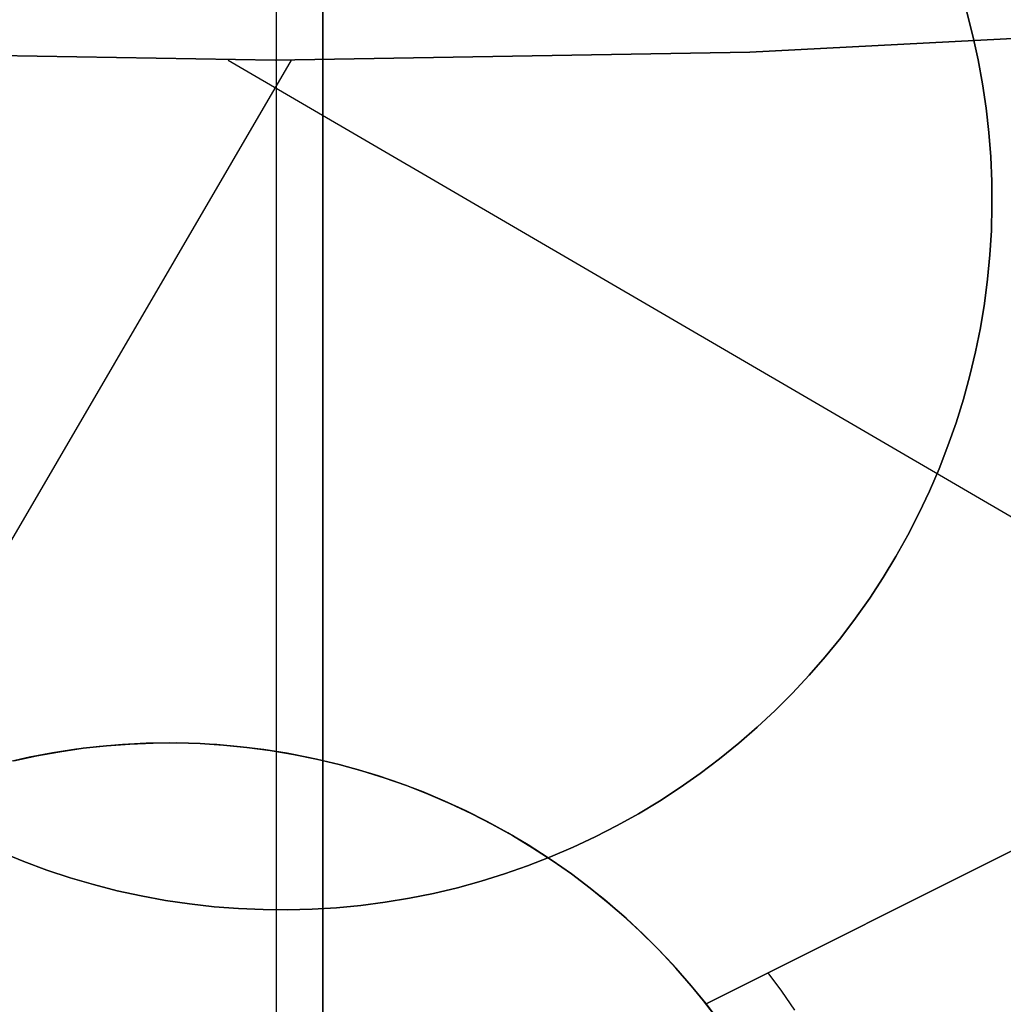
# Model space of a CAD drawing. Header units: millimetres. Extents: x 10871 to 12032, y -2698 to -1680.
# Tile 50 of 183: x 11450.45 to 11454.04, y -2100.76 to -2097.15. Entities that reach past the tile are written whole.
import ezdxf

# ---------------------------------------------------------------- set-up
doc = ezdxf.new("R2010")
doc.units = ezdxf.units.MM
doc.layers.add('1', color=7, linetype='Continuous')
doc.layers.add('color', color=7, linetype='Continuous')

msp = doc.modelspace()

# ---------------------------------------------------------------- linework, layer by layer
at = {"layer": '1', "color": 7, "true_color": 0xffffff}
for p, q in [((11451.5545, -2123.1101, 71.7042), (11451.5545, -1971.4994, 71.7042)), ((11451.5545, -1971.4994, 71.7042), (11451.5545, -2123.1101, 71.7042)), ((11451.5545, -2115.3047, 44.6532), (11451.5545, -2067.3044, 44.6532)), ((11451.5545, -2067.3044, 44.6532), (11451.5545, -2115.3047, 44.6532)), ((11451.5545, -2116.8047, 53.1532), (11451.5545, -2096.8047, 53.1532)), ((11451.5545, -2096.8047, 53.1532), (11451.5545, -2116.8047, 53.1532)), ((11451.5545, -2125.3907, 69.7042), (11451.5545, -2096.8047, 69.7042)), ((11451.5545, -2096.8047, 69.7042), (11451.5545, -2125.3907, 69.7042)), ((11453.933, -2097.2102, 206.5665), (11453.9108, -2097.1232, 206.5665)), ((11453.9108, -2097.1232, 208.3851), (11453.933, -2097.2102, 208.3851)), ((11453.933, -2097.2102, 206.5665), (11453.9108, -2097.1232, 206.5665)), ((11453.9108, -2097.1232, 208.3851), (11453.933, -2097.2102, 208.3851)), ((11453.933, -2097.2102, 207.4758), (11453.9108, -2097.1232, 207.4758)), ((11453.1173, -2097.2698, 70.9035), (11454.8526, -2097.1793, 70.9035)), ((11453.1173, -2097.2698, 70.9035), (11454.8526, -2097.1793, 70.9035)), ((11454.8526, -2097.1793, 76.4035), (11453.1173, -2097.2698, 76.4035)), ((11454.8526, -2097.1793, 73.6535), (11453.1173, -2097.2698, 73.6535)), ((11453.1173, -2097.2698, 76.4035), (11454.8526, -2097.1793, 76.4035)), ((11453.1173, -2097.2698, 34.8035), (11454.8526, -2097.1793, 34.8035)), ((11453.1173, -2097.2698, 34.8035), (11454.8526, -2097.1793, 34.8035)), ((11454.8526, -2097.1793, 42.8035), (11453.1173, -2097.2698, 42.8035)), ((11454.8526, -2097.1793, 38.8035), (11453.1173, -2097.2698, 38.8035)), ((11453.1173, -2097.2698, 42.8035), (11454.8526, -2097.1793, 42.8035)), ((11453.9522, -2097.2978, 206.5665), (11453.933, -2097.2102, 206.5665)), ((11453.933, -2097.2102, 208.3851), (11453.9522, -2097.2978, 208.3851)), ((11453.9522, -2097.2978, 206.5665), (11453.933, -2097.2102, 206.5665)), ((11453.933, -2097.2102, 208.3851), (11453.9522, -2097.2978, 208.3851)), ((11453.9522, -2097.2978, 207.4758), (11453.933, -2097.2102, 207.4758)), ((11449.6426, -2097.2695, 70.9035), (11451.38, -2097.2998, 70.9035)), ((11449.6426, -2097.2695, 70.9035), (11451.38, -2097.2998, 70.9035)), ((11451.38, -2097.2998, 76.4035), (11449.6426, -2097.2695, 76.4035)), ((11451.38, -2097.2998, 73.6535), (11449.6426, -2097.2695, 73.6535)), ((11449.6426, -2097.2695, 76.4035), (11451.38, -2097.2998, 76.4035)), ((11449.6426, -2097.2695, 34.8035), (11451.38, -2097.2998, 34.8035)), ((11449.6426, -2097.2695, 34.8035), (11451.38, -2097.2998, 34.8035)), ((11451.38, -2097.2998, 42.8035), (11449.6426, -2097.2695, 42.8035)), ((11451.38, -2097.2998, 38.8035), (11449.6426, -2097.2695, 38.8035)), ((11449.6426, -2097.2695, 42.8035), (11451.38, -2097.2998, 42.8035)), ((11451.38, -2097.2998, 70.9035), (11453.1173, -2097.2698, 70.9035)), ((11451.38, -2097.2998, 70.9035), (11453.1173, -2097.2698, 70.9035)), ((11453.1173, -2097.2698, 76.4035), (11451.38, -2097.2998, 76.4035)), ((11453.1173, -2097.2698, 73.6535), (11451.38, -2097.2998, 73.6535)), ((11451.38, -2097.2998, 76.4035), (11453.1173, -2097.2698, 76.4035)), ((11451.38, -2097.2998, 34.8035), (11453.1173, -2097.2698, 34.8035)), ((11451.38, -2097.2998, 34.8035), (11453.1173, -2097.2698, 34.8035)), ((11453.1173, -2097.2698, 42.8035), (11451.38, -2097.2998, 42.8035)), ((11453.1173, -2097.2698, 38.8035), (11451.38, -2097.2998, 38.8035)), ((11451.38, -2097.2998, 42.8035), (11453.1173, -2097.2698, 42.8035)), ((11451.4393, -2097.2998, 34.8035), (11437.5967, -2121.0267, 34.8035)), ((11451.2086, -2097.2995, 34.8035), (11482.4903, -2115.5497, 34.8035)), ((11453.9684, -2097.3861, 206.5665), (11453.9522, -2097.2978, 206.5665)), ((11453.9522, -2097.2978, 208.3851), (11453.9684, -2097.3861, 208.3851)), ((11453.9684, -2097.3861, 206.5665), (11453.9522, -2097.2978, 206.5665)), ((11453.9522, -2097.2978, 208.3851), (11453.9684, -2097.3861, 208.3851)), ((11453.9684, -2097.3861, 207.4758), (11453.9522, -2097.2978, 207.4758)), ((11453.9815, -2097.4749, 206.5665), (11453.9684, -2097.3861, 206.5665)), ((11453.9684, -2097.3861, 208.3851), (11453.9815, -2097.4749, 208.3851)), ((11453.9815, -2097.4749, 206.5665), (11453.9684, -2097.3861, 206.5665)), ((11453.9684, -2097.3861, 208.3851), (11453.9815, -2097.4749, 208.3851)), ((11453.9815, -2097.4749, 207.4758), (11453.9684, -2097.3861, 207.4758)), ((11453.9916, -2097.5641, 206.5665), (11453.9815, -2097.4749, 206.5665)), ((11453.9815, -2097.4749, 208.3851), (11453.9916, -2097.5641, 208.3851)), ((11453.9916, -2097.5641, 206.5665), (11453.9815, -2097.4749, 206.5665)), ((11453.9815, -2097.4749, 208.3851), (11453.9916, -2097.5641, 208.3851)), ((11453.9916, -2097.5641, 207.4758), (11453.9815, -2097.4749, 207.4758)), ((11453.9985, -2097.6536, 206.5665), (11453.9916, -2097.5641, 206.5665)), ((11453.9916, -2097.5641, 208.3851), (11453.9985, -2097.6536, 208.3851)), ((11453.9985, -2097.6536, 206.5665), (11453.9916, -2097.5641, 206.5665)), ((11453.9916, -2097.5641, 208.3851), (11453.9985, -2097.6536, 208.3851)), ((11453.9985, -2097.6536, 207.4758), (11453.9916, -2097.5641, 207.4758)), ((11454.0024, -2097.7432, 206.5665), (11453.9985, -2097.6536, 206.5665)), ((11453.9985, -2097.6536, 208.3851), (11454.0024, -2097.7432, 208.3851)), ((11454.0024, -2097.7432, 206.5665), (11453.9985, -2097.6536, 206.5665)), ((11453.9985, -2097.6536, 208.3851), (11454.0024, -2097.7432, 208.3851)), ((11454.0024, -2097.7432, 207.4758), (11453.9985, -2097.6536, 207.4758)), ((11454.0032, -2097.833, 206.5665), (11454.0024, -2097.7432, 206.5665)), ((11454.0024, -2097.7432, 208.3851), (11454.0032, -2097.833, 208.3851)), ((11454.0032, -2097.833, 206.5665), (11454.0024, -2097.7432, 206.5665)), ((11454.0024, -2097.7432, 208.3851), (11454.0032, -2097.833, 208.3851)), ((11454.0032, -2097.833, 207.4758), (11454.0024, -2097.7432, 207.4758)), ((11454.0009, -2097.9227, 206.5665), (11454.0032, -2097.833, 206.5665)), ((11454.0032, -2097.833, 208.3851), (11454.0009, -2097.9227, 208.3851)), ((11454.0009, -2097.9227, 206.5665), (11454.0032, -2097.833, 206.5665)), ((11454.0032, -2097.833, 208.3851), (11454.0009, -2097.9227, 208.3851)), ((11454.0009, -2097.9227, 207.4758), (11454.0032, -2097.833, 207.4758)), ((11453.9954, -2098.0123, 206.5665), (11454.0009, -2097.9227, 206.5665)), ((11454.0009, -2097.9227, 208.3851), (11453.9954, -2098.0123, 208.3851)), ((11453.9954, -2098.0123, 206.5665), (11454.0009, -2097.9227, 206.5665)), ((11454.0009, -2097.9227, 208.3851), (11453.9954, -2098.0123, 208.3851)), ((11453.9954, -2098.0123, 207.4758), (11454.0009, -2097.9227, 207.4758)), ((11453.9869, -2098.1017, 206.5665), (11453.9954, -2098.0123, 206.5665)), ((11453.9954, -2098.0123, 208.3851), (11453.9869, -2098.1017, 208.3851)), ((11453.9869, -2098.1017, 206.5665), (11453.9954, -2098.0123, 206.5665)), ((11453.9954, -2098.0123, 208.3851), (11453.9869, -2098.1017, 208.3851)), ((11453.9869, -2098.1017, 207.4758), (11453.9954, -2098.0123, 207.4758)), ((11453.9753, -2098.1907, 206.5665), (11453.9869, -2098.1017, 206.5665)), ((11453.9869, -2098.1017, 208.3851), (11453.9753, -2098.1907, 208.3851)), ((11453.9753, -2098.1907, 206.5665), (11453.9869, -2098.1017, 206.5665)), ((11453.9869, -2098.1017, 208.3851), (11453.9753, -2098.1907, 208.3851)), ((11453.9753, -2098.1907, 207.4758), (11453.9869, -2098.1017, 207.4758)), ((11453.9607, -2098.2792, 206.5665), (11453.9753, -2098.1907, 206.5665)), ((11453.9753, -2098.1907, 208.3851), (11453.9607, -2098.2792, 208.3851)), ((11453.9607, -2098.2792, 206.5665), (11453.9753, -2098.1907, 206.5665)), ((11453.9753, -2098.1907, 208.3851), (11453.9607, -2098.2792, 208.3851)), ((11453.9607, -2098.2792, 207.4758), (11453.9753, -2098.1907, 207.4758)), ((11453.943, -2098.3672, 206.5665), (11453.9607, -2098.2792, 206.5665)), ((11453.9607, -2098.2792, 208.3851), (11453.943, -2098.3672, 208.3851)), ((11453.943, -2098.3672, 206.5665), (11453.9607, -2098.2792, 206.5665)), ((11453.9607, -2098.2792, 208.3851), (11453.943, -2098.3672, 208.3851)), ((11453.943, -2098.3672, 207.4758), (11453.9607, -2098.2792, 207.4758)), ((11453.9223, -2098.4545, 206.5665), (11453.943, -2098.3672, 206.5665)), ((11453.943, -2098.3672, 208.3851), (11453.9223, -2098.4545, 208.3851)), ((11453.9223, -2098.4545, 206.5665), (11453.943, -2098.3672, 206.5665)), ((11453.943, -2098.3672, 208.3851), (11453.9223, -2098.4545, 208.3851)), ((11453.9223, -2098.4545, 207.4758), (11453.943, -2098.3672, 207.4758)), ((11453.8985, -2098.5411, 206.5665), (11453.9223, -2098.4545, 206.5665)), ((11453.9223, -2098.4545, 208.3851), (11453.8985, -2098.5411, 208.3851)), ((11453.8985, -2098.5411, 206.5665), (11453.9223, -2098.4545, 206.5665)), ((11453.9223, -2098.4545, 208.3851), (11453.8985, -2098.5411, 208.3851)), ((11453.8985, -2098.5411, 207.4758), (11453.9223, -2098.4545, 207.4758)), ((11453.8718, -2098.6268, 206.5665), (11453.8985, -2098.5411, 206.5665)), ((11453.8985, -2098.5411, 208.3851), (11453.8718, -2098.6268, 208.3851)), ((11453.8718, -2098.6268, 206.5665), (11453.8985, -2098.5411, 206.5665)), ((11453.8985, -2098.5411, 208.3851), (11453.8718, -2098.6268, 208.3851)), ((11453.8718, -2098.6268, 207.4758), (11453.8985, -2098.5411, 207.4758)), ((11453.8422, -2098.7115, 206.5665), (11453.8718, -2098.6268, 206.5665)), ((11453.8718, -2098.6268, 208.3851), (11453.8422, -2098.7115, 208.3851)), ((11453.8422, -2098.7115, 206.5665), (11453.8718, -2098.6268, 206.5665)), ((11453.8718, -2098.6268, 208.3851), (11453.8422, -2098.7115, 208.3851)), ((11453.8422, -2098.7115, 207.4758), (11453.8718, -2098.6268, 207.4758)), ((11453.8096, -2098.7952, 206.5665), (11453.8422, -2098.7115, 206.5665)), ((11453.8422, -2098.7115, 208.3851), (11453.8096, -2098.7952, 208.3851)), ((11453.8096, -2098.7952, 206.5665), (11453.8422, -2098.7115, 206.5665)), ((11453.8422, -2098.7115, 208.3851), (11453.8096, -2098.7952, 208.3851)), ((11453.8096, -2098.7952, 207.4758), (11453.8422, -2098.7115, 207.4758)), ((11453.7742, -2098.8776, 206.5665), (11453.8096, -2098.7952, 206.5665)), ((11453.8096, -2098.7952, 208.3851), (11453.7742, -2098.8776, 208.3851)), ((11453.7742, -2098.8776, 206.5665), (11453.8096, -2098.7952, 206.5665)), ((11453.8096, -2098.7952, 208.3851), (11453.7742, -2098.8776, 208.3851)), ((11453.7742, -2098.8776, 207.4758), (11453.8096, -2098.7952, 207.4758)), ((11453.736, -2098.9588, 206.5665), (11453.7742, -2098.8776, 206.5665)), ((11453.7742, -2098.8776, 208.3851), (11453.736, -2098.9588, 208.3851)), ((11453.736, -2098.9588, 206.5665), (11453.7742, -2098.8776, 206.5665)), ((11453.7742, -2098.8776, 208.3851), (11453.736, -2098.9588, 208.3851)), ((11453.736, -2098.9588, 207.4758), (11453.7742, -2098.8776, 207.4758)), ((11453.6949, -2099.0387, 206.5665), (11453.736, -2098.9588, 206.5665)), ((11453.736, -2098.9588, 208.3851), (11453.6949, -2099.0387, 208.3851)), ((11453.6949, -2099.0387, 206.5665), (11453.736, -2098.9588, 206.5665)), ((11453.736, -2098.9588, 208.3851), (11453.6949, -2099.0387, 208.3851)), ((11453.6949, -2099.0387, 207.4758), (11453.736, -2098.9588, 207.4758)), ((11453.6512, -2099.117, 206.5665), (11453.6949, -2099.0387, 206.5665)), ((11453.6949, -2099.0387, 208.3851), (11453.6512, -2099.117, 208.3851)), ((11453.6512, -2099.117, 206.5665), (11453.6949, -2099.0387, 206.5665)), ((11453.6949, -2099.0387, 208.3851), (11453.6512, -2099.117, 208.3851)), ((11453.6512, -2099.117, 207.4758), (11453.6949, -2099.0387, 207.4758)), ((11453.6048, -2099.1938, 206.5665), (11453.6512, -2099.117, 206.5665)), ((11453.6512, -2099.117, 208.3851), (11453.6048, -2099.1938, 208.3851)), ((11453.6048, -2099.1938, 206.5665), (11453.6512, -2099.117, 206.5665)), ((11453.6512, -2099.117, 208.3851), (11453.6048, -2099.1938, 208.3851)), ((11453.6048, -2099.1938, 207.4758), (11453.6512, -2099.117, 207.4758)), ((11453.5557, -2099.269, 206.5665), (11453.6048, -2099.1938, 206.5665)), ((11453.6048, -2099.1938, 208.3851), (11453.5557, -2099.269, 208.3851)), ((11453.5557, -2099.269, 206.5665), (11453.6048, -2099.1938, 206.5665)), ((11453.6048, -2099.1938, 208.3851), (11453.5557, -2099.269, 208.3851)), ((11453.5557, -2099.269, 207.4758), (11453.6048, -2099.1938, 207.4758)), ((11453.5041, -2099.3424, 206.5665), (11453.5557, -2099.269, 206.5665)), ((11453.5557, -2099.269, 208.3851), (11453.5041, -2099.3424, 208.3851)), ((11453.5041, -2099.3424, 206.5665), (11453.5557, -2099.269, 206.5665)), ((11453.5557, -2099.269, 208.3851), (11453.5041, -2099.3424, 208.3851)), ((11453.5041, -2099.3424, 207.4758), (11453.5557, -2099.269, 207.4758)), ((11453.4499, -2099.414, 206.5665), (11453.5041, -2099.3424, 206.5665)), ((11453.5041, -2099.3424, 208.3851), (11453.4499, -2099.414, 208.3851)), ((11453.4499, -2099.414, 206.5665), (11453.5041, -2099.3424, 206.5665)), ((11453.5041, -2099.3424, 208.3851), (11453.4499, -2099.414, 208.3851)), ((11453.4499, -2099.414, 207.4758), (11453.5041, -2099.3424, 207.4758)), ((11453.3934, -2099.4837, 206.5665), (11453.4499, -2099.414, 206.5665)), ((11453.4499, -2099.414, 208.3851), (11453.3934, -2099.4837, 208.3851)), ((11453.3934, -2099.4837, 206.5665), (11453.4499, -2099.414, 206.5665)), ((11453.4499, -2099.414, 208.3851), (11453.3934, -2099.4837, 208.3851)), ((11453.3934, -2099.4837, 207.4758), (11453.4499, -2099.414, 207.4758)), ((11453.3344, -2099.5514, 206.5665), (11453.3934, -2099.4837, 206.5665)), ((11453.3934, -2099.4837, 208.3851), (11453.3344, -2099.5514, 208.3851)), ((11453.3344, -2099.5514, 206.5665), (11453.3934, -2099.4837, 206.5665)), ((11453.3934, -2099.4837, 208.3851), (11453.3344, -2099.5514, 208.3851)), ((11453.3344, -2099.5514, 207.4758), (11453.3934, -2099.4837, 207.4758)), ((11453.2732, -2099.617, 206.5665), (11453.3344, -2099.5514, 206.5665)), ((11453.3344, -2099.5514, 208.3851), (11453.2732, -2099.617, 208.3851)), ((11453.2732, -2099.617, 206.5665), (11453.3344, -2099.5514, 206.5665)), ((11453.3344, -2099.5514, 208.3851), (11453.2732, -2099.617, 208.3851)), ((11453.2732, -2099.617, 207.4758), (11453.3344, -2099.5514, 207.4758)), ((11453.2097, -2099.6805, 206.5665), (11453.2732, -2099.617, 206.5665)), ((11453.2732, -2099.617, 208.3851), (11453.2097, -2099.6805, 208.3851)), ((11453.2097, -2099.6805, 206.5665), (11453.2732, -2099.617, 206.5665)), ((11453.2732, -2099.617, 208.3851), (11453.2097, -2099.6805, 208.3851)), ((11453.2097, -2099.6805, 207.4758), (11453.2732, -2099.617, 207.4758)), ((11453.2418, -2099.649, 206.5665), (11453.2418, -2099.649, 208.3851)), ((11453.1441, -2099.7417, 206.5665), (11453.2097, -2099.6805, 206.5665)), ((11453.2097, -2099.6805, 208.3851), (11453.1441, -2099.7417, 208.3851)), ((11453.1441, -2099.7417, 206.5665), (11453.2097, -2099.6805, 206.5665)), ((11453.2097, -2099.6805, 208.3851), (11453.1441, -2099.7417, 208.3851)), ((11453.1441, -2099.7417, 207.4758), (11453.2097, -2099.6805, 207.4758)), ((11453.0764, -2099.8007, 206.5665), (11453.1441, -2099.7417, 206.5665)), ((11453.1441, -2099.7417, 208.3851), (11453.0764, -2099.8007, 208.3851)), ((11453.0764, -2099.8007, 206.5665), (11453.1441, -2099.7417, 206.5665)), ((11453.1441, -2099.7417, 208.3851), (11453.0764, -2099.8007, 208.3851)), ((11453.0764, -2099.8007, 207.4758), (11453.1441, -2099.7417, 207.4758)), ((11453.0067, -2099.8572, 206.5665), (11453.0764, -2099.8007, 206.5665)), ((11453.0764, -2099.8007, 208.3851), (11453.0067, -2099.8572, 208.3851)), ((11453.0067, -2099.8572, 206.5665), (11453.0764, -2099.8007, 206.5665)), ((11453.0764, -2099.8007, 208.3851), (11453.0067, -2099.8572, 208.3851)), ((11453.0067, -2099.8572, 207.4758), (11453.0764, -2099.8007, 207.4758)), ((11452.9351, -2099.9114, 206.5665), (11453.0067, -2099.8572, 206.5665)), ((11453.0067, -2099.8572, 208.3851), (11452.9351, -2099.9114, 208.3851)), ((11452.9351, -2099.9114, 206.5665), (11453.0067, -2099.8572, 206.5665)), ((11453.0067, -2099.8572, 208.3851), (11452.9351, -2099.9114, 208.3851)), ((11452.9351, -2099.9114, 207.4758), (11453.0067, -2099.8572, 207.4758)), ((11452.8617, -2099.963, 206.5665), (11452.9351, -2099.9114, 206.5665)), ((11452.9351, -2099.9114, 208.3851), (11452.8617, -2099.963, 208.3851)), ((11452.8617, -2099.963, 206.5665), (11452.9351, -2099.9114, 206.5665)), ((11452.9351, -2099.9114, 208.3851), (11452.8617, -2099.963, 208.3851)), ((11452.8617, -2099.963, 207.4758), (11452.9351, -2099.9114, 207.4758)), ((11452.7866, -2100.012, 206.5665), (11452.8617, -2099.963, 206.5665)), ((11452.8617, -2099.963, 208.3851), (11452.7866, -2100.012, 208.3851)), ((11452.7866, -2100.012, 206.5665), (11452.8617, -2099.963, 206.5665)), ((11452.8617, -2099.963, 208.3851), (11452.7866, -2100.012, 208.3851)), ((11452.7866, -2100.012, 207.4758), (11452.8617, -2099.963, 207.4758)), ((11452.7097, -2100.0585, 206.5665), (11452.7866, -2100.012, 206.5665)), ((11452.7866, -2100.012, 208.3851), (11452.7097, -2100.0585, 208.3851)), ((11452.7097, -2100.0585, 206.5665), (11452.7866, -2100.012, 206.5665)), ((11452.7866, -2100.012, 208.3851), (11452.7097, -2100.0585, 208.3851)), ((11452.7097, -2100.0585, 207.4758), (11452.7866, -2100.012, 207.4758)), ((11452.6314, -2100.1022, 206.5665), (11452.7097, -2100.0585, 206.5665)), ((11452.7097, -2100.0585, 208.3851), (11452.6314, -2100.1022, 208.3851)), ((11452.6314, -2100.1022, 206.5665), (11452.7097, -2100.0585, 206.5665)), ((11452.7097, -2100.0585, 208.3851), (11452.6314, -2100.1022, 208.3851)), ((11452.6314, -2100.1022, 207.4758), (11452.7097, -2100.0585, 207.4758)), ((11452.5515, -2100.1433, 206.5665), (11452.6314, -2100.1022, 206.5665)), ((11452.6314, -2100.1022, 208.3851), (11452.5515, -2100.1433, 208.3851)), ((11452.5515, -2100.1433, 206.5665), (11452.6314, -2100.1022, 206.5665)), ((11452.6314, -2100.1022, 208.3851), (11452.5515, -2100.1433, 208.3851)), ((11452.5515, -2100.1433, 207.4758), (11452.6314, -2100.1022, 207.4758)), ((11452.4703, -2100.1815, 206.5665), (11452.5515, -2100.1433, 206.5665)), ((11452.5515, -2100.1433, 208.3851), (11452.4703, -2100.1815, 208.3851)), ((11452.4703, -2100.1815, 206.5665), (11452.5515, -2100.1433, 206.5665)), ((11452.5515, -2100.1433, 208.3851), (11452.4703, -2100.1815, 208.3851)), ((11452.4703, -2100.1815, 207.4758), (11452.5515, -2100.1433, 207.4758)), ((11452.3879, -2100.2169, 206.5665), (11452.4703, -2100.1815, 206.5665)), ((11452.4703, -2100.1815, 208.3851), (11452.3879, -2100.2169, 208.3851)), ((11452.3879, -2100.2169, 206.5665), (11452.4703, -2100.1815, 206.5665)), ((11452.4703, -2100.1815, 208.3851), (11452.3879, -2100.2169, 208.3851)), ((11452.3879, -2100.2169, 207.4758), (11452.4703, -2100.1815, 207.4758)), ((11450.3773, -2100.1996, 206.5665), (11450.4604, -2100.2336, 206.5665)), ((11450.4604, -2100.2336, 208.3851), (11450.3773, -2100.1996, 208.3851)), ((11450.3773, -2100.1996, 206.5665), (11450.4604, -2100.2336, 206.5665)), ((11450.4604, -2100.2336, 208.3851), (11450.3773, -2100.1996, 208.3851)), ((11450.3773, -2100.1996, 207.4758), (11450.4604, -2100.2336, 207.4758)), ((11452.3042, -2100.2495, 206.5665), (11452.3879, -2100.2169, 206.5665)), ((11452.3879, -2100.2169, 208.3851), (11452.3042, -2100.2495, 208.3851)), ((11452.3042, -2100.2495, 206.5665), (11452.3879, -2100.2169, 206.5665)), ((11452.3879, -2100.2169, 208.3851), (11452.3042, -2100.2495, 208.3851)), ((11452.3042, -2100.2495, 207.4758), (11452.3879, -2100.2169, 207.4758)), ((11450.4604, -2100.2336, 206.5665), (11450.5445, -2100.2647, 206.5665)), ((11450.5445, -2100.2647, 208.3851), (11450.4604, -2100.2336, 208.3851)), ((11450.4604, -2100.2336, 206.5665), (11450.5445, -2100.2647, 206.5665)), ((11450.5445, -2100.2647, 208.3851), (11450.4604, -2100.2336, 208.3851)), ((11450.4604, -2100.2336, 207.4758), (11450.5445, -2100.2647, 207.4758)), ((11452.2195, -2100.2791, 206.5665), (11452.3042, -2100.2495, 206.5665)), ((11452.3042, -2100.2495, 208.3851), (11452.2195, -2100.2791, 208.3851)), ((11452.2195, -2100.2791, 206.5665), (11452.3042, -2100.2495, 206.5665)), ((11452.3042, -2100.2495, 208.3851), (11452.2195, -2100.2791, 208.3851)), ((11452.2195, -2100.2791, 207.4758), (11452.3042, -2100.2495, 207.4758)), ((11450.5445, -2100.2647, 206.5665), (11450.6298, -2100.2928, 206.5665)), ((11450.6298, -2100.2928, 208.3851), (11450.5445, -2100.2647, 208.3851)), ((11450.5445, -2100.2647, 206.5665), (11450.6298, -2100.2928, 206.5665)), ((11450.6298, -2100.2928, 208.3851), (11450.5445, -2100.2647, 208.3851)), ((11450.5445, -2100.2647, 207.4758), (11450.6298, -2100.2928, 207.4758)), ((11450.6298, -2100.2928, 206.5665), (11450.7159, -2100.3181, 206.5665)), ((11450.7159, -2100.3181, 208.3851), (11450.6298, -2100.2928, 208.3851)), ((11450.6298, -2100.2928, 206.5665), (11450.7159, -2100.3181, 206.5665)), ((11450.7159, -2100.3181, 208.3851), (11450.6298, -2100.2928, 208.3851)), ((11450.6298, -2100.2928, 207.4758), (11450.7159, -2100.3181, 207.4758)), ((11452.1338, -2100.3058, 206.5665), (11452.2195, -2100.2791, 206.5665)), ((11452.2195, -2100.2791, 208.3851), (11452.1338, -2100.3058, 208.3851)), ((11452.1338, -2100.3058, 206.5665), (11452.2195, -2100.2791, 206.5665)), ((11452.2195, -2100.2791, 208.3851), (11452.1338, -2100.3058, 208.3851)), ((11452.1338, -2100.3058, 207.4758), (11452.2195, -2100.2791, 207.4758)), ((11450.7159, -2100.3181, 206.5665), (11450.8029, -2100.3403, 206.5665)), ((11450.8029, -2100.3403, 208.3851), (11450.7159, -2100.3181, 208.3851)), ((11450.7159, -2100.3181, 206.5665), (11450.8029, -2100.3403, 206.5665)), ((11450.8029, -2100.3403, 208.3851), (11450.7159, -2100.3181, 208.3851)), ((11450.7159, -2100.3181, 207.4758), (11450.8029, -2100.3403, 207.4758)), ((11451.9599, -2100.3503, 206.5665), (11452.0473, -2100.3295, 206.5665)), ((11452.0473, -2100.3295, 208.3851), (11451.9599, -2100.3503, 208.3851)), ((11451.9599, -2100.3503, 206.5665), (11452.0473, -2100.3295, 206.5665)), ((11452.0473, -2100.3295, 208.3851), (11451.9599, -2100.3503, 208.3851)), ((11451.9599, -2100.3503, 207.4758), (11452.0473, -2100.3295, 207.4758)), ((11452.0473, -2100.3295, 206.5665), (11452.1338, -2100.3058, 206.5665)), ((11452.1338, -2100.3058, 208.3851), (11452.0473, -2100.3295, 208.3851)), ((11452.0473, -2100.3295, 206.5665), (11452.1338, -2100.3058, 206.5665)), ((11452.1338, -2100.3058, 208.3851), (11452.0473, -2100.3295, 208.3851)), ((11452.0473, -2100.3295, 207.4758), (11452.1338, -2100.3058, 207.4758)), ((11450.8029, -2100.3403, 206.5665), (11450.8905, -2100.3595, 206.5665)), ((11450.8905, -2100.3595, 208.3851), (11450.8029, -2100.3403, 208.3851)), ((11450.8029, -2100.3403, 206.5665), (11450.8905, -2100.3595, 206.5665)), ((11450.8905, -2100.3595, 208.3851), (11450.8029, -2100.3403, 208.3851)), ((11450.8029, -2100.3403, 207.4758), (11450.8905, -2100.3595, 207.4758)), ((11450.8905, -2100.3595, 206.5665), (11450.9788, -2100.3757, 206.5665)), ((11450.9788, -2100.3757, 208.3851), (11450.8905, -2100.3595, 208.3851)), ((11450.8905, -2100.3595, 206.5665), (11450.9788, -2100.3757, 206.5665)), ((11450.9788, -2100.3757, 208.3851), (11450.8905, -2100.3595, 208.3851)), ((11450.8905, -2100.3595, 207.4758), (11450.9788, -2100.3757, 207.4758)), ((11451.7834, -2100.3826, 206.5665), (11451.8719, -2100.368, 206.5665)), ((11451.8719, -2100.368, 208.3851), (11451.7834, -2100.3826, 208.3851)), ((11451.7834, -2100.3826, 206.5665), (11451.8719, -2100.368, 206.5665)), ((11451.8719, -2100.368, 208.3851), (11451.7834, -2100.3826, 208.3851)), ((11451.7834, -2100.3826, 207.4758), (11451.8719, -2100.368, 207.4758)), ((11451.8719, -2100.368, 206.5665), (11451.9599, -2100.3503, 206.5665)), ((11451.9599, -2100.3503, 208.3851), (11451.8719, -2100.368, 208.3851)), ((11451.8719, -2100.368, 206.5665), (11451.9599, -2100.3503, 206.5665)), ((11451.9599, -2100.3503, 208.3851), (11451.8719, -2100.368, 208.3851)), ((11451.8719, -2100.368, 207.4758), (11451.9599, -2100.3503, 207.4758)), ((11450.9788, -2100.3757, 206.5665), (11451.0676, -2100.3888, 206.5665)), ((11451.0676, -2100.3888, 208.3851), (11450.9788, -2100.3757, 208.3851)), ((11450.9788, -2100.3757, 206.5665), (11451.0676, -2100.3888, 206.5665)), ((11451.0676, -2100.3888, 208.3851), (11450.9788, -2100.3757, 208.3851)), ((11450.9788, -2100.3757, 207.4758), (11451.0676, -2100.3888, 207.4758)), ((11451.0676, -2100.3888, 206.5665), (11451.1568, -2100.3989, 206.5665)), ((11451.1568, -2100.3989, 208.3851), (11451.0676, -2100.3888, 208.3851)), ((11451.0676, -2100.3888, 206.5665), (11451.1568, -2100.3989, 206.5665)), ((11451.1568, -2100.3989, 208.3851), (11451.0676, -2100.3888, 208.3851)), ((11451.0676, -2100.3888, 207.4758), (11451.1568, -2100.3989, 207.4758)), ((11451.1568, -2100.3989, 206.5665), (11451.2463, -2100.4058, 206.5665)), ((11451.2463, -2100.4058, 208.3851), (11451.1568, -2100.3989, 208.3851)), ((11451.1568, -2100.3989, 206.5665), (11451.2463, -2100.4058, 206.5665)), ((11451.2463, -2100.4058, 208.3851), (11451.1568, -2100.3989, 208.3851)), ((11451.1568, -2100.3989, 207.4758), (11451.2463, -2100.4058, 207.4758)), ((11451.2463, -2100.4058, 206.5665), (11451.336, -2100.4097, 206.5665)), ((11451.336, -2100.4097, 208.3851), (11451.2463, -2100.4058, 208.3851)), ((11451.2463, -2100.4058, 206.5665), (11451.336, -2100.4097, 206.5665)), ((11451.336, -2100.4097, 208.3851), (11451.2463, -2100.4058, 208.3851)), ((11451.2463, -2100.4058, 207.4758), (11451.336, -2100.4097, 207.4758)), ((11451.5154, -2100.4081, 206.5665), (11451.605, -2100.4027, 206.5665)), ((11451.605, -2100.4027, 208.3851), (11451.5154, -2100.4081, 208.3851)), ((11451.5154, -2100.4081, 206.5665), (11451.605, -2100.4027, 206.5665)), ((11451.605, -2100.4027, 208.3851), (11451.5154, -2100.4081, 208.3851)), ((11451.5154, -2100.4081, 207.4758), (11451.605, -2100.4027, 207.4758)), ((11451.605, -2100.4027, 206.5665), (11451.6944, -2100.3942, 206.5665)), ((11451.6944, -2100.3942, 208.3851), (11451.605, -2100.4027, 208.3851)), ((11451.605, -2100.4027, 206.5665), (11451.6944, -2100.3942, 206.5665)), ((11451.6944, -2100.3942, 208.3851), (11451.605, -2100.4027, 208.3851)), ((11451.605, -2100.4027, 207.4758), (11451.6944, -2100.3942, 207.4758)), ((11451.6944, -2100.3942, 206.5665), (11451.7834, -2100.3826, 206.5665)), ((11451.7834, -2100.3826, 208.3851), (11451.6944, -2100.3942, 208.3851)), ((11451.6944, -2100.3942, 206.5665), (11451.7834, -2100.3826, 206.5665)), ((11451.7834, -2100.3826, 208.3851), (11451.6944, -2100.3942, 208.3851)), ((11451.6944, -2100.3942, 207.4758), (11451.7834, -2100.3826, 207.4758)), ((11451.336, -2100.4097, 206.5665), (11451.4257, -2100.4105, 206.5665)), ((11451.4257, -2100.4105, 208.3851), (11451.336, -2100.4097, 208.3851)), ((11451.336, -2100.4097, 206.5665), (11451.4257, -2100.4105, 206.5665)), ((11451.4257, -2100.4105, 208.3851), (11451.336, -2100.4097, 208.3851)), ((11451.336, -2100.4097, 207.4758), (11451.4257, -2100.4105, 207.4758)), ((11451.4257, -2100.4105, 206.5665), (11451.5154, -2100.4081, 206.5665)), ((11451.5154, -2100.4081, 208.3851), (11451.4257, -2100.4105, 208.3851)), ((11451.4257, -2100.4105, 206.5665), (11451.5154, -2100.4081, 206.5665)), ((11451.5154, -2100.4081, 208.3851), (11451.4257, -2100.4105, 208.3851)), ((11451.4257, -2100.4105, 207.4758), (11451.5154, -2100.4081, 207.4758))]:
    msp.add_line(p, q, dxfattribs=at)
at = {"layer": 'color'}
msp.add_line((11451.3836, -1974.3048, 34.8035), (11451.3836, -2120.3048, 34.8035), dxfattribs=at)
at = {"layer": 'color', "color": 254, "true_color": 0xcad1ee}
for p, q in [((11455.2148, -2099.6233, 19.5035), (11452.957, -2100.7548, 19.5035)), ((11452.957, -2100.7548, 13.6734), (11455.2148, -2099.6233, 18.0035)), ((11450.6507, -2099.8226, 11.0035), (11450.5654, -2099.8358, 11.0035)), ((11450.5925, -2099.8313, 19.5035), (11450.6775, -2099.819, 19.5035)), ((11450.6775, -2099.819, 15.2535), (11450.5925, -2099.8313, 15.2535)), ((11450.7364, -2099.8123, 11.0035), (11450.6507, -2099.8226, 11.0035)), ((11450.6775, -2099.819, 19.5035), (11450.7629, -2099.8097, 19.5035)), ((11450.7629, -2099.8097, 15.2535), (11450.6775, -2099.819, 15.2535)), ((11450.8224, -2099.805, 11.0035), (11450.7364, -2099.8123, 11.0035)), ((11450.7629, -2099.8097, 19.5035), (11450.8485, -2099.8033, 19.5035)), ((11450.8485, -2099.8033, 15.2535), (11450.7629, -2099.8097, 15.2535)), ((11450.9086, -2099.8006, 11.0035), (11450.8224, -2099.805, 11.0035)), ((11450.8485, -2099.8033, 19.5035), (11450.9344, -2099.7999, 19.5035)), ((11450.9344, -2099.7999, 15.2535), (11450.8485, -2099.8033, 15.2535)), ((11450.9949, -2099.7993, 11.0035), (11450.9086, -2099.8006, 11.0035)), ((11450.9344, -2099.7999, 19.5035), (11451.0202, -2099.7994, 19.5035)), ((11451.0202, -2099.7994, 15.2535), (11450.9344, -2099.7999, 15.2535)), ((11451.0812, -2099.8009, 11.0035), (11450.9949, -2099.7993, 11.0035)), ((11451.0202, -2099.7994, 19.5035), (11451.1061, -2099.8019, 19.5035)), ((11451.1061, -2099.8019, 15.2535), (11451.0202, -2099.7994, 15.2535)), ((11451.1674, -2099.8055, 11.0035), (11451.0812, -2099.8009, 11.0035)), ((11451.1061, -2099.8019, 19.5035), (11451.1918, -2099.8073, 19.5035)), ((11451.1918, -2099.8073, 15.2535), (11451.1061, -2099.8019, 15.2535)), ((11451.2533, -2099.813, 11.0035), (11451.1674, -2099.8055, 11.0035)), ((11451.1918, -2099.8073, 19.5035), (11451.2773, -2099.8157, 19.5035)), ((11451.2773, -2099.8157, 15.2535), (11451.1918, -2099.8073, 15.2535)), ((11451.339, -2099.8236, 11.0035), (11451.2533, -2099.813, 11.0035)), ((11451.2773, -2099.8157, 19.5035), (11451.3624, -2099.827, 19.5035)), ((11451.3624, -2099.827, 15.2535), (11451.2773, -2099.8157, 15.2535)), ((11451.4242, -2099.8371, 11.0035), (11451.339, -2099.8236, 11.0035)), ((11451.3624, -2099.827, 19.5035), (11451.4471, -2099.8412, 19.5035)), ((11451.4471, -2099.8412, 15.2535), (11451.3624, -2099.827, 15.2535)), ((11450.4807, -2099.8519, 11.0035), (11450.3965, -2099.871, 11.0035)), ((11450.424, -2099.8645, 19.5035), (11450.508, -2099.8464, 19.5035)), ((11450.508, -2099.8464, 15.2535), (11450.424, -2099.8645, 15.2535)), ((11450.5654, -2099.8358, 11.0035), (11450.4807, -2099.8519, 11.0035)), ((11450.508, -2099.8464, 19.5035), (11450.5925, -2099.8313, 19.5035)), ((11450.5925, -2099.8313, 15.2535), (11450.508, -2099.8464, 15.2535)), ((11451.509, -2099.8535, 11.0035), (11451.4242, -2099.8371, 11.0035)), ((11451.4471, -2099.8412, 19.5035), (11451.5313, -2099.8583, 19.5035)), ((11451.5313, -2099.8583, 15.2535), (11451.4471, -2099.8412, 15.2535)), ((11451.5931, -2099.8728, 11.0035), (11451.509, -2099.8535, 11.0035)), ((11451.5313, -2099.8583, 19.5035), (11451.6148, -2099.8783, 19.5035)), ((11451.6148, -2099.8783, 15.2535), (11451.5313, -2099.8583, 15.2535)), ((11451.6765, -2099.895, 11.0035), (11451.5931, -2099.8728, 11.0035)), ((11451.6148, -2099.8783, 19.5035), (11451.6976, -2099.9011, 19.5035)), ((11451.6976, -2099.9011, 15.2535), (11451.6148, -2099.8783, 15.2535)), ((11451.759, -2099.9201, 11.0035), (11451.6765, -2099.895, 11.0035)), ((11451.6976, -2099.9011, 19.5035), (11451.7795, -2099.9268, 19.5035)), ((11451.7795, -2099.9268, 15.2535), (11451.6976, -2099.9011, 15.2535)), ((11451.8407, -2099.948, 11.0035), (11451.759, -2099.9201, 11.0035)), ((11451.7795, -2099.9268, 19.5035), (11451.8606, -2099.9553, 19.5035)), ((11451.8606, -2099.9553, 15.2535), (11451.7795, -2099.9268, 15.2535)), ((11451.9214, -2099.9787, 11.0035), (11451.8407, -2099.948, 11.0035)), ((11451.8606, -2099.9553, 19.5035), (11451.9406, -2099.9865, 19.5035)), ((11451.9406, -2099.9865, 15.2535), (11451.8606, -2099.9553, 15.2535)), ((11452.0009, -2100.0122, 11.0035), (11451.9214, -2099.9787, 11.0035)), ((11451.9406, -2099.9865, 19.5035), (11452.0194, -2100.0205, 19.5035)), ((11452.0194, -2100.0205, 15.2535), (11451.9406, -2099.9865, 15.2535)), ((11452.957, -2100.7548, 16.5884), (11454.4804, -2099.9913, 16.5884)), ((11452.0792, -2100.0485, 11.0035), (11452.0009, -2100.0122, 11.0035)), ((11452.0194, -2100.0205, 19.5035), (11452.0971, -2100.0572, 19.5035)), ((11452.0971, -2100.0572, 15.2535), (11452.0194, -2100.0205, 15.2535)), ((11452.1563, -2100.0873, 11.0035), (11452.0792, -2100.0485, 11.0035)), ((11452.0971, -2100.0572, 19.5035), (11452.1735, -2100.0965, 19.5035)), ((11452.1735, -2100.0965, 15.2535), (11452.0971, -2100.0572, 15.2535)), ((11452.2319, -2100.1289, 11.0035), (11452.1563, -2100.0873, 11.0035)), ((11452.1735, -2100.0965, 19.5035), (11452.2484, -2100.1384, 19.5035)), ((11452.2484, -2100.1384, 15.2535), (11452.1735, -2100.0965, 15.2535)), ((11452.3061, -2100.173, 11.0035), (11452.2319, -2100.1289, 11.0035)), ((11452.2484, -2100.1384, 19.5035), (11452.3219, -2100.1829, 19.5035)), ((11452.3219, -2100.1829, 15.2535), (11452.2484, -2100.1384, 15.2535)), ((11452.3787, -2100.2197, 11.0035), (11452.3061, -2100.173, 11.0035)), ((11452.3219, -2100.1829, 19.5035), (11452.3938, -2100.2298, 19.5035)), ((11452.3938, -2100.2298, 15.2535), (11452.3219, -2100.1829, 15.2535)), ((11452.4497, -2100.2688, 11.0035), (11452.3787, -2100.2197, 11.0035)), ((11452.3938, -2100.2298, 19.5035), (11452.4641, -2100.2792, 19.5035)), ((11452.4641, -2100.2792, 15.2535), (11452.3938, -2100.2298, 15.2535)), ((11452.5189, -2100.3203, 11.0035), (11452.4497, -2100.2688, 11.0035)), ((11452.4641, -2100.2792, 19.5035), (11452.5326, -2100.331, 19.5035)), ((11452.5326, -2100.331, 15.2535), (11452.4641, -2100.2792, 15.2535)), ((11452.5863, -2100.3742, 11.0035), (11452.5189, -2100.3203, 11.0035)), ((11452.5326, -2100.331, 19.5035), (11452.5993, -2100.3851, 19.5035)), ((11452.5993, -2100.3851, 15.2535), (11452.5326, -2100.331, 15.2535)), ((11452.6518, -2100.4304, 11.0035), (11452.5863, -2100.3742, 11.0035)), ((11452.5993, -2100.3851, 19.5035), (11452.6641, -2100.4415, 19.5035)), ((11452.6641, -2100.4415, 15.2535), (11452.5993, -2100.3851, 15.2535)), ((11452.7153, -2100.4889, 11.0035), (11452.6518, -2100.4304, 11.0035)), ((11452.6641, -2100.4415, 19.5035), (11452.7269, -2100.5, 19.5035)), ((11452.7269, -2100.5, 15.2535), (11452.6641, -2100.4415, 15.2535)), ((11452.7767, -2100.5495, 11.0035), (11452.7153, -2100.4889, 11.0035)), ((11452.7269, -2100.5, 19.5035), (11452.7877, -2100.5607, 19.5035)), ((11452.7877, -2100.5607, 15.2535), (11452.7269, -2100.5, 15.2535)), ((11452.8361, -2100.6121, 11.0035), (11452.7767, -2100.5495, 11.0035)), ((11452.7877, -2100.5607, 19.5035), (11452.8464, -2100.6234, 19.5035)), ((11452.8464, -2100.6234, 15.2535), (11452.7877, -2100.5607, 15.2535)), ((11452.8932, -2100.6768, 11.0035), (11452.8361, -2100.6121, 11.0035)), ((11452.8464, -2100.6234, 19.5035), (11452.9028, -2100.6882, 19.5035)), ((11452.9028, -2100.6882, 15.2535), (11452.8464, -2100.6234, 15.2535)), ((11453.2343, -2100.7083, 14.1065), (11453.1848, -2100.6407, 14.1065)), ((11452.9481, -2100.7434, 11.0035), (11452.8932, -2100.6768, 11.0035)), ((11452.9028, -2100.6882, 19.5035), (11452.957, -2100.7548, 19.5035)), ((11452.957, -2100.7548, 15.2535), (11452.9028, -2100.6882, 15.2535)), ((11453.2817, -2100.7773, 14.1065), (11453.2343, -2100.7083, 14.1065)), ((11453.0006, -2100.8119, 11.0035), (11452.9481, -2100.7434, 11.0035)), ((11452.957, -2100.7548, 19.5035), (11452.957, -2100.7548, 13.6734)), ((11452.957, -2100.7548, 13.6734), (11453.0077, -2100.8216, 13.6734))]:
    msp.add_line(p, q, dxfattribs=at)

doc.saveas('drawing.dxf')
